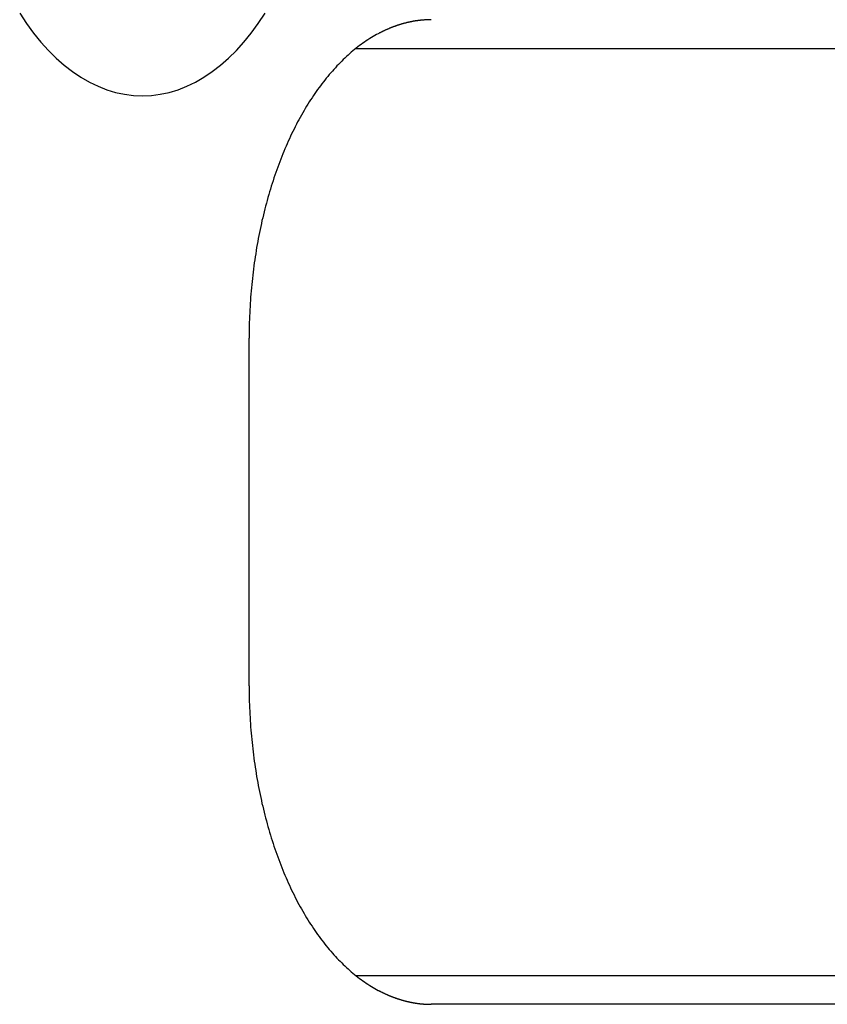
# Model space of a CAD drawing. Extents: x 637 to 3230, y 885 to 2745.
# Tile 13 of 151: x 993 to 1007, y 1665 to 1682. Entities that reach past the tile are written whole.
import ezdxf

# ---------------------------------------------------------------- set-up
doc = ezdxf.new("R2010")
doc.units = 0
doc.layers.add('KF_GRAVIS_15_RIGHT', color=7, linetype='CONTINUOUS')

# ---------------------------------------------------------------- blocks, each defined once
blk = doc.blocks.new('KF_GRAVIS_15_RIGHT')
at = {"layer": 'KF_GRAVIS_15_RIGHT'}
for p, q in [((183.1096, -572), (169.502, -572)), ((167.6615, -583), (167.6615, -577)), ((169.502, -588), (183.1096, -588)), ((184.5519, -588.5), (170.8074, -588.5))]:
    blk.add_line(p, q, dxfattribs=at)
for points in [[(163.7, -571.389, 0), (163.817, -571.565, 0), (163.939, -571.731, 0), (164.066, -571.886, 0), (164.197, -572.031, 0), (164.332, -572.164, 0), (164.47, -572.285, 0), (164.611, -572.395, 0), (164.756, -572.492, 0), (164.903, -572.577, 0), (165.052, -572.649, 0), (165.203, -572.708, 0), (165.356, -572.754, 0), (165.509, -572.787, 0), (165.664, -572.807, 0), (165.819, -572.813, 0), (165.974, -572.807, 0), (166.128, -572.787, 0), (166.282, -572.754, 0), (166.434, -572.708, 0), (166.585, -572.649, 0), (166.734, -572.577, 0), (166.881, -572.492, 0), (167.026, -572.395, 0), (167.168, -572.285, 0), (167.306, -572.164, 0), (167.441, -572.031, 0), (167.571, -571.886, 0), (167.698, -571.731, 0), (167.82, -571.565, 0), (167.937, -571.389, 0)], [(170.807, -571.5, 0), (170.8, -571.5, 0), (170.793, -571.5, 0), (170.786, -571.5, 0), (170.779, -571.5, 0), (170.772, -571.5, 0), (170.765, -571.501, 0), (170.758, -571.501, 0), (170.751, -571.501, 0), (170.744, -571.501, 0), (170.737, -571.501, 0), (170.73, -571.502, 0), (170.723, -571.502, 0), (170.716, -571.502, 0), (170.709, -571.503, 0), (170.702, -571.503, 0), (170.695, -571.504, 0), (170.688, -571.504, 0), (170.681, -571.505, 0), (170.674, -571.505, 0), (170.666, -571.506, 0), (170.659, -571.506, 0), (170.652, -571.507, 0), (170.645, -571.508, 0), (170.638, -571.508, 0), (170.631, -571.509, 0), (170.624, -571.51, 0), (170.617, -571.511, 0), (170.61, -571.511, 0), (170.602, -571.512, 0), (170.595, -571.513, 0), (170.588, -571.514, 0), (170.581, -571.515, 0), (170.574, -571.516, 0), (170.567, -571.517, 0), (170.559, -571.518, 0), (170.552, -571.519, 0), (170.545, -571.52, 0), (170.538, -571.521, 0), (170.531, -571.522, 0), (170.524, -571.523, 0), (170.516, -571.525, 0), (170.509, -571.526, 0), (170.502, -571.527, 0), (170.495, -571.528, 0), (170.488, -571.53, 0), (170.48, -571.531, 0), (170.473, -571.532, 0), (170.466, -571.534, 0), (170.459, -571.535, 0), (170.451, -571.537, 0), (170.444, -571.538, 0), (170.437, -571.54, 0), (170.43, -571.541, 0), (170.423, -571.543, 0), (170.415, -571.544, 0), (170.408, -571.546, 0), (170.401, -571.548, 0), (170.394, -571.549, 0), (170.386, -571.551, 0), (170.379, -571.553, 0), (170.372, -571.555, 0), (170.365, -571.557, 0), (170.357, -571.558, 0), (170.35, -571.56, 0), (170.343, -571.562, 0), (170.336, -571.564, 0), (170.328, -571.566, 0), (170.321, -571.568, 0), (170.314, -571.57, 0), (170.307, -571.572, 0), (170.299, -571.574, 0), (170.292, -571.576, 0), (170.285, -571.579, 0), (170.277, -571.581, 0), (170.27, -571.583, 0), (170.263, -571.585, 0), (170.256, -571.588, 0), (170.248, -571.59, 0), (170.241, -571.592, 0), (170.234, -571.595, 0), (170.227, -571.597, 0), (170.219, -571.599, 0), (170.212, -571.602, 0), (170.205, -571.604, 0), (170.197, -571.607, 0), (170.19, -571.609, 0), (170.183, -571.612, 0), (170.176, -571.615, 0), (170.168, -571.617, 0), (170.161, -571.62, 0), (170.154, -571.623, 0), (170.147, -571.625, 0), (170.139, -571.628, 0), (170.132, -571.631, 0), (170.125, -571.634, 0), (170.117, -571.637, 0), (170.11, -571.64, 0), (170.103, -571.643, 0), (170.096, -571.645, 0), (170.088, -571.648, 0), (170.081, -571.651, 0), (170.074, -571.655, 0), (170.067, -571.658, 0), (170.059, -571.661, 0), (170.052, -571.664, 0), (170.045, -571.667, 0), (170.038, -571.67, 0), (170.03, -571.673, 0), (170.023, -571.677, 0), (170.016, -571.68, 0), (170.009, -571.683, 0), (170.001, -571.687, 0), (169.994, -571.69, 0), (169.987, -571.694, 0), (169.98, -571.697, 0), (169.972, -571.7, 0), (169.965, -571.704, 0), (169.958, -571.708, 0), (169.951, -571.711, 0), (169.943, -571.715, 0), (169.936, -571.718, 0), (169.929, -571.722, 0), (169.922, -571.726, 0), (169.914, -571.729, 0), (169.907, -571.733, 0), (169.9, -571.737, 0), (169.893, -571.741, 0)], [(169.893, -571.741, 0), (169.863, -571.757, 0), (169.833, -571.774, 0), (169.803, -571.791, 0), (169.774, -571.809, 0), (169.744, -571.827, 0), (169.714, -571.846, 0), (169.685, -571.866, 0), (169.656, -571.886, 0), (169.627, -571.906, 0), (169.598, -571.927, 0), (169.569, -571.948, 0), (169.54, -571.97, 0), (169.511, -571.992, 0), (169.483, -572.015, 0), (169.455, -572.039, 0), (169.426, -572.063, 0), (169.398, -572.087, 0), (169.37, -572.112, 0), (169.342, -572.137, 0), (169.315, -572.163, 0), (169.287, -572.189, 0), (169.26, -572.216, 0), (169.233, -572.243, 0), (169.205, -572.271, 0), (169.179, -572.299, 0), (169.152, -572.328, 0), (169.125, -572.357, 0), (169.099, -572.386, 0), (169.073, -572.417, 0), (169.046, -572.447, 0), (169.021, -572.478, 0), (168.995, -572.509, 0), (168.969, -572.541, 0), (168.944, -572.573, 0), (168.919, -572.606, 0), (168.894, -572.639, 0), (168.869, -572.673, 0), (168.844, -572.707, 0), (168.82, -572.741, 0), (168.796, -572.776, 0), (168.772, -572.811, 0), (168.748, -572.847, 0), (168.724, -572.883, 0), (168.701, -572.92, 0), (168.678, -572.956, 0), (168.655, -572.994, 0), (168.632, -573.031, 0), (168.61, -573.07, 0), (168.587, -573.108, 0), (168.565, -573.147, 0), (168.543, -573.186, 0), (168.522, -573.226, 0), (168.5, -573.266, 0), (168.479, -573.306, 0), (168.458, -573.347, 0), (168.437, -573.388, 0), (168.417, -573.429, 0), (168.396, -573.471, 0), (168.376, -573.513, 0), (168.357, -573.556, 0), (168.337, -573.599, 0), (168.318, -573.642, 0), (168.299, -573.685, 0), (168.28, -573.729, 0), (168.261, -573.773, 0), (168.243, -573.818, 0), (168.225, -573.863, 0), (168.207, -573.908, 0), (168.19, -573.953, 0), (168.173, -573.999, 0), (168.156, -574.045, 0), (168.139, -574.091, 0), (168.122, -574.138, 0), (168.106, -574.185, 0), (168.09, -574.232, 0), (168.075, -574.279, 0), (168.059, -574.327, 0), (168.044, -574.375, 0), (168.029, -574.423, 0), (168.015, -574.472, 0), (168, -574.52, 0), (167.986, -574.569, 0), (167.973, -574.619, 0), (167.959, -574.668, 0), (167.946, -574.718, 0), (167.933, -574.768, 0), (167.92, -574.818, 0), (167.908, -574.868, 0), (167.896, -574.919, 0), (167.884, -574.969, 0), (167.873, -575.02, 0), (167.862, -575.072, 0), (167.851, -575.123, 0), (167.84, -575.174, 0), (167.83, -575.226, 0), (167.82, -575.278, 0), (167.81, -575.33, 0), (167.801, -575.382, 0), (167.792, -575.435, 0), (167.783, -575.487, 0), (167.775, -575.54, 0), (167.767, -575.593, 0), (167.759, -575.646, 0), (167.751, -575.699, 0), (167.744, -575.752, 0), (167.737, -575.806, 0), (167.73, -575.859, 0), (167.724, -575.913, 0), (167.718, -575.966, 0), (167.712, -576.02, 0), (167.707, -576.074, 0), (167.701, -576.128, 0), (167.697, -576.182, 0), (167.692, -576.236, 0), (167.688, -576.29, 0), (167.684, -576.345, 0), (167.68, -576.399, 0), (167.677, -576.454, 0), (167.674, -576.508, 0), (167.672, -576.563, 0), (167.669, -576.617, 0), (167.667, -576.672, 0), (167.665, -576.726, 0), (167.664, -576.781, 0), (167.663, -576.836, 0), (167.662, -576.891, 0), (167.662, -576.945, 0), (167.662, -577, 0)], [(167.662, -583, 0), (167.662, -583.055, 0), (167.662, -583.109, 0), (167.663, -583.164, 0), (167.664, -583.219, 0), (167.665, -583.274, 0), (167.667, -583.328, 0), (167.669, -583.383, 0), (167.672, -583.437, 0), (167.674, -583.492, 0), (167.677, -583.546, 0), (167.68, -583.601, 0), (167.684, -583.655, 0), (167.688, -583.71, 0), (167.692, -583.764, 0), (167.697, -583.818, 0), (167.701, -583.872, 0), (167.707, -583.926, 0), (167.712, -583.98, 0), (167.718, -584.034, 0), (167.724, -584.087, 0), (167.73, -584.141, 0), (167.737, -584.194, 0), (167.744, -584.248, 0), (167.751, -584.301, 0), (167.759, -584.354, 0), (167.767, -584.407, 0), (167.775, -584.46, 0), (167.783, -584.513, 0), (167.792, -584.565, 0), (167.801, -584.618, 0), (167.81, -584.67, 0), (167.82, -584.722, 0), (167.83, -584.774, 0), (167.84, -584.826, 0), (167.851, -584.877, 0), (167.862, -584.928, 0), (167.873, -584.98, 0), (167.884, -585.031, 0), (167.896, -585.081, 0), (167.908, -585.132, 0), (167.92, -585.182, 0), (167.933, -585.232, 0), (167.946, -585.282, 0), (167.959, -585.332, 0), (167.973, -585.381, 0), (167.986, -585.431, 0), (168, -585.48, 0), (168.015, -585.528, 0), (168.029, -585.577, 0), (168.044, -585.625, 0), (168.059, -585.673, 0), (168.075, -585.721, 0), (168.09, -585.768, 0), (168.106, -585.815, 0), (168.122, -585.862, 0), (168.139, -585.909, 0), (168.156, -585.955, 0), (168.173, -586.001, 0), (168.19, -586.047, 0), (168.207, -586.092, 0), (168.225, -586.137, 0), (168.243, -586.182, 0), (168.261, -586.227, 0), (168.28, -586.271, 0), (168.299, -586.315, 0), (168.318, -586.358, 0), (168.337, -586.401, 0), (168.357, -586.444, 0), (168.376, -586.487, 0), (168.396, -586.529, 0), (168.417, -586.571, 0), (168.437, -586.612, 0), (168.458, -586.653, 0), (168.479, -586.694, 0), (168.5, -586.734, 0), (168.522, -586.774, 0), (168.543, -586.814, 0), (168.565, -586.853, 0), (168.587, -586.892, 0), (168.61, -586.93, 0), (168.632, -586.969, 0), (168.655, -587.006, 0), (168.678, -587.044, 0), (168.701, -587.08, 0), (168.724, -587.117, 0), (168.748, -587.153, 0), (168.772, -587.189, 0), (168.796, -587.224, 0), (168.82, -587.259, 0), (168.844, -587.293, 0), (168.869, -587.327, 0), (168.894, -587.361, 0), (168.919, -587.394, 0), (168.944, -587.427, 0), (168.969, -587.459, 0), (168.995, -587.491, 0), (169.021, -587.522, 0), (169.046, -587.553, 0), (169.073, -587.583, 0), (169.099, -587.614, 0), (169.125, -587.643, 0), (169.152, -587.672, 0), (169.179, -587.701, 0), (169.205, -587.729, 0), (169.233, -587.757, 0), (169.26, -587.784, 0), (169.287, -587.811, 0), (169.315, -587.837, 0), (169.342, -587.863, 0), (169.37, -587.888, 0), (169.398, -587.913, 0), (169.426, -587.937, 0), (169.455, -587.961, 0), (169.483, -587.985, 0), (169.511, -588.008, 0), (169.54, -588.03, 0), (169.569, -588.052, 0), (169.598, -588.073, 0), (169.627, -588.094, 0), (169.656, -588.114, 0), (169.685, -588.134, 0), (169.714, -588.154, 0), (169.744, -588.173, 0), (169.774, -588.191, 0), (169.803, -588.209, 0), (169.833, -588.226, 0), (169.863, -588.243, 0), (169.893, -588.259, 0)], [(169.893, -588.259, 0), (169.9, -588.263, 0), (169.907, -588.267, 0), (169.914, -588.271, 0), (169.922, -588.274, 0), (169.929, -588.278, 0), (169.936, -588.282, 0), (169.943, -588.285, 0), (169.951, -588.289, 0), (169.958, -588.292, 0), (169.965, -588.296, 0), (169.972, -588.3, 0), (169.98, -588.303, 0), (169.987, -588.306, 0), (169.994, -588.31, 0), (170.001, -588.313, 0), (170.009, -588.317, 0), (170.016, -588.32, 0), (170.023, -588.323, 0), (170.03, -588.327, 0), (170.038, -588.33, 0), (170.045, -588.333, 0), (170.052, -588.336, 0), (170.059, -588.339, 0), (170.067, -588.342, 0), (170.074, -588.345, 0), (170.081, -588.349, 0), (170.088, -588.352, 0), (170.096, -588.355, 0), (170.103, -588.357, 0), (170.11, -588.36, 0), (170.117, -588.363, 0), (170.125, -588.366, 0), (170.132, -588.369, 0), (170.139, -588.372, 0), (170.147, -588.375, 0), (170.154, -588.377, 0), (170.161, -588.38, 0), (170.168, -588.383, 0), (170.176, -588.385, 0), (170.183, -588.388, 0), (170.19, -588.391, 0), (170.197, -588.393, 0), (170.205, -588.396, 0), (170.212, -588.398, 0), (170.219, -588.401, 0), (170.227, -588.403, 0), (170.234, -588.405, 0), (170.241, -588.408, 0), (170.248, -588.41, 0), (170.256, -588.412, 0), (170.263, -588.415, 0), (170.27, -588.417, 0), (170.277, -588.419, 0), (170.285, -588.421, 0), (170.292, -588.424, 0), (170.299, -588.426, 0), (170.307, -588.428, 0), (170.314, -588.43, 0), (170.321, -588.432, 0), (170.328, -588.434, 0), (170.336, -588.436, 0), (170.343, -588.438, 0), (170.35, -588.44, 0), (170.357, -588.442, 0), (170.365, -588.443, 0), (170.372, -588.445, 0), (170.379, -588.447, 0), (170.386, -588.449, 0), (170.394, -588.451, 0), (170.401, -588.452, 0), (170.408, -588.454, 0), (170.415, -588.456, 0), (170.423, -588.457, 0), (170.43, -588.459, 0), (170.437, -588.46, 0), (170.444, -588.462, 0), (170.451, -588.463, 0), (170.459, -588.465, 0), (170.466, -588.466, 0), (170.473, -588.468, 0), (170.48, -588.469, 0), (170.488, -588.47, 0), (170.495, -588.472, 0), (170.502, -588.473, 0), (170.509, -588.474, 0), (170.516, -588.475, 0), (170.524, -588.477, 0), (170.531, -588.478, 0), (170.538, -588.479, 0), (170.545, -588.48, 0), (170.552, -588.481, 0), (170.559, -588.482, 0), (170.567, -588.483, 0), (170.574, -588.484, 0), (170.581, -588.485, 0), (170.588, -588.486, 0), (170.595, -588.487, 0), (170.602, -588.488, 0), (170.61, -588.489, 0), (170.617, -588.489, 0), (170.624, -588.49, 0), (170.631, -588.491, 0), (170.638, -588.492, 0), (170.645, -588.492, 0), (170.652, -588.493, 0), (170.659, -588.494, 0), (170.666, -588.494, 0), (170.674, -588.495, 0), (170.681, -588.495, 0), (170.688, -588.496, 0), (170.695, -588.496, 0), (170.702, -588.497, 0), (170.709, -588.497, 0), (170.716, -588.498, 0), (170.723, -588.498, 0), (170.73, -588.498, 0), (170.737, -588.499, 0), (170.744, -588.499, 0), (170.751, -588.499, 0), (170.758, -588.499, 0), (170.765, -588.499, 0), (170.772, -588.5, 0), (170.779, -588.5, 0), (170.786, -588.5, 0), (170.793, -588.5, 0), (170.8, -588.5, 0), (170.807, -588.5, 0)]]:
    blk.add_polyline3d(points, dxfattribs=at)

msp = doc.modelspace()

# ---------------------------------------------------------------- block references
at = {"layer": 'KF_GRAVIS_15_RIGHT'}
msp.add_blockref('KF_GRAVIS_15_RIGHT', (828.93, 2253.101), dxfattribs=at)

doc.saveas('drawing.dxf')
